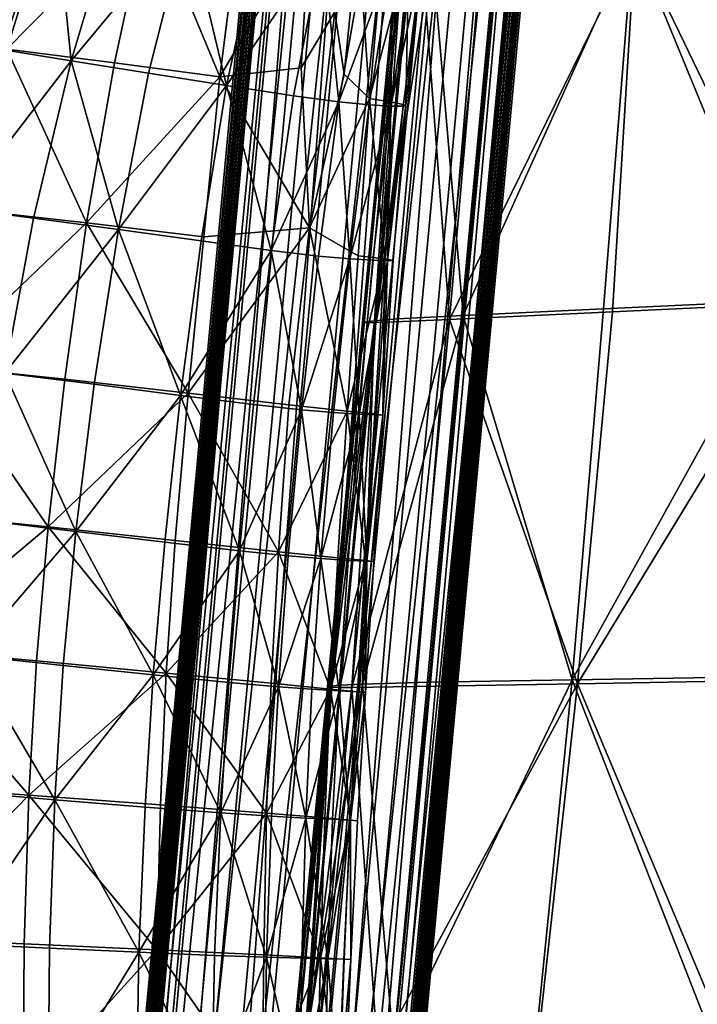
# Model space of a CAD drawing. Header units: millimetres. Extents: x -312 to 313, y -340 to 267.
# Tile 18 of 73: x -278 to -211, y -38 to 60. Entities that reach past the tile are written whole.
import ezdxf

# ---------------------------------------------------------------- set-up
doc = ezdxf.new("R2010")
doc.units = ezdxf.units.MM
doc.layers.add('Default', color=7, linetype='Continuous', true_color=0x000000)

msp = doc.modelspace()

# ---------------------------------------------------------------- linework, layer by layer
at = {"layer": 'Default', "color": 18, "true_color": 0x000000}
for points in [[(-244.315, 160.111, 419.606), (-245.422, 159.955, 414.1), (-275.448, -162.034, 430.469)], [(-244.315, 160.111, 419.606), (-275.448, -162.034, 430.469), (-274.341, -161.877, 435.977)], [(-274.341, -161.877, 435.977), (-241.574, 159.994, 423.629), (-244.315, 160.111, 419.606)], [(-274.341, -161.877, 435.977), (-271.6, -161.994, 439.999), (-241.574, 159.994, 423.629)], [(-271.6, -161.994, 439.999), (-237.342, 159.611, 426.026), (-241.574, 159.994, 423.629)], [(-276.604, -163.206, 405.598), (-276.34, -163.172, 411.819), (-246.265, 159.335, 395.423)], [(-276.604, -163.206, 405.598), (-246.265, 159.335, 395.423), (-246.578, 158.783, 389.229)], [(-246.001, 159.368, 401.644), (-246.265, 159.335, 395.423), (-276.34, -163.172, 411.819)], [(-246.001, 159.368, 401.644), (-276.34, -163.172, 411.819), (-276.027, -162.62, 418.013)], [(-276.027, -162.62, 418.013), (-275.738, -162.327, 424.231), (-245.712, 159.661, 407.861)], [(-276.027, -162.62, 418.013), (-245.712, 159.661, 407.861), (-246.001, 159.368, 401.644)], [(-245.422, 159.955, 414.1), (-245.712, 159.661, 407.861), (-275.738, -162.327, 424.231)], [(-245.422, 159.955, 414.1), (-275.738, -162.327, 424.231), (-275.448, -162.034, 430.469)], [(-271.6, -161.994, 439.999), (-267.368, -162.377, 442.397), (-237.342, 159.611, 426.026)], [(-267.368, -162.377, 442.397), (-231.761, 158.974, 426.656), (-237.342, 159.611, 426.026)], [(-277.211, -163.792, 391.828), (-276.9, -163.498, 399.052), (-246.874, 158.49, 382.683)], [(-277.211, -163.792, 391.828), (-246.874, 158.49, 382.683), (-247.185, 158.196, 375.459)], [(-276.641, -164.156, 385.267), (-277.211, -163.792, 391.828), (-247.185, 158.196, 375.459)], [(-276.9, -163.498, 399.052), (-246.578, 158.783, 389.229), (-246.874, 158.49, 382.683)], [(-276.9, -163.498, 399.052), (-276.604, -163.206, 405.598), (-246.578, 158.783, 389.229)], [(-276.641, -164.156, 385.267), (-247.185, 158.196, 375.459), (-246.615, 157.832, 368.897)], [(-267.368, -162.377, 442.397), (-261.787, -163.015, 443.025), (-231.761, 158.974, 426.656)], [(-261.787, -163.015, 443.025), (-226.258, 158.255, 425.576), (-231.761, 158.974, 426.656)], [(-261.787, -163.015, 443.025), (-256.285, -163.733, 441.945), (-226.258, 158.255, 425.576)], [(-222.265, 157.631, 422.843), (-226.258, 158.255, 425.576), (-256.285, -163.733, 441.945)], [(-246.615, 157.832, 368.897), (-274.291, -164.662, 380.708), (-276.641, -164.156, 385.267)], [(-246.615, 157.832, 368.897), (-244.265, 157.326, 364.338), (-274.291, -164.662, 380.708)], [(-244.265, 157.326, 364.338), (-270.297, -165.287, 377.976), (-274.291, -164.662, 380.708)], [(-244.265, 157.326, 364.338), (-240.271, 156.701, 361.607), (-270.297, -165.287, 377.976)], [(-222.265, 157.631, 422.843), (-256.285, -163.733, 441.945), (-252.291, -164.357, 439.214)], [(-219.908, 157.125, 418.612), (-222.265, 157.631, 422.843), (-252.291, -164.357, 439.214)], [(-219.908, 157.125, 418.612), (-252.291, -164.357, 439.214), (-249.934, -164.863, 434.983)], [(-249.934, -164.863, 434.983), (-219.316, 156.76, 413.037), (-219.908, 157.125, 418.612)], [(-264.796, -166.005, 376.895), (-270.297, -165.287, 377.976), (-240.271, 156.701, 361.607)], [(-264.796, -166.005, 376.895), (-240.271, 156.701, 361.607), (-234.769, 155.984, 360.526)], [(-249.934, -164.863, 434.983), (-249.341, -165.228, 429.406), (-219.316, 156.76, 413.037)], [(-249.631, -165.522, 423.168), (-249.92, -165.815, 416.95), (-219.894, 156.174, 400.58)], [(-249.92, -165.815, 416.95), (-220.183, 155.882, 394.373), (-219.894, 156.174, 400.58)], [(-249.631, -165.522, 423.168), (-219.894, 156.174, 400.58), (-219.605, 156.466, 406.799)], [(-249.341, -165.228, 429.406), (-249.631, -165.522, 423.168), (-219.605, 156.466, 406.799)], [(-249.341, -165.228, 429.406), (-219.605, 156.466, 406.799), (-219.316, 156.76, 413.037)], [(-259.214, -166.643, 377.525), (-264.796, -166.005, 376.895), (-234.769, 155.984, 360.526)], [(-259.214, -166.643, 377.525), (-234.769, 155.984, 360.526), (-229.188, 155.345, 361.155)], [(-229.188, 155.345, 361.155), (-254.982, -167.025, 379.922), (-259.214, -166.643, 377.525)], [(-229.188, 155.345, 361.155), (-224.955, 154.963, 363.552), (-254.982, -167.025, 379.922)], [(-221.079, 155.003, 374.396), (-220.768, 155.296, 381.619), (-250.793, -166.692, 397.99)], [(-250.498, -166.399, 404.536), (-250.793, -166.692, 397.99), (-220.768, 155.296, 381.619)], [(-250.498, -166.399, 404.536), (-220.768, 155.296, 381.619), (-220.472, 155.589, 388.166)], [(-220.472, 155.589, 388.166), (-250.209, -166.107, 410.742), (-250.498, -166.399, 404.536)], [(-249.92, -165.815, 416.95), (-250.209, -166.107, 410.742), (-220.183, 155.882, 394.373)], [(-220.472, 155.589, 388.166), (-220.183, 155.882, 394.373), (-250.209, -166.107, 410.742)], [(-224.955, 154.963, 363.552), (-252.234, -167.143, 384.274), (-254.982, -167.025, 379.922)], [(-224.955, 154.963, 363.552), (-222.208, 154.846, 367.903), (-252.234, -167.143, 384.274)], [(-222.208, 154.846, 367.903), (-251.105, -166.986, 390.765), (-252.234, -167.143, 384.274)], [(-222.208, 154.846, 367.903), (-221.079, 155.003, 374.396), (-251.105, -166.986, 390.765)], [(-221.079, 155.003, 374.396), (-250.793, -166.692, 397.99), (-251.105, -166.986, 390.765)], [(-282.193, 73.87, 688.723), (-279.462, 56.918, 686.782), (-274.59, 72.693, 688.235)], [(-274.718, 72.321, 659.6), (-285.217, 57.754, 661.913), (-279.583, 73.337, 662.248)], [(-265.334, 71.26, 687.122), (-274.59, 72.693, 688.235), (-279.462, 56.918, 686.782)], [(-274.718, 72.321, 659.6), (-279.962, 56.877, 659.051), (-285.217, 57.754, 661.913)], [(-274.718, 72.321, 659.6), (-273.063, 55.755, 657.258), (-279.962, 56.877, 659.051)], [(-274.718, 72.321, 659.6), (-268.487, 71.053, 658.156), (-273.063, 55.755, 657.258)], [(-265.334, 71.26, 687.122), (-279.462, 56.918, 686.782), (-268.741, 55.544, 685.221)], [(-261.476, 69.677, 657.454), (-273.063, 55.755, 657.258), (-268.487, 71.053, 658.156)], [(-265.334, 71.26, 687.122), (-268.741, 55.544, 685.221), (-258.216, 54.142, 683.852)], [(-265.334, 71.26, 687.122), (-258.216, 54.142, 683.852), (-256.232, 69.859, 686.144)], [(-261.476, 69.677, 657.454), (-265.331, 54.514, 656.201), (-273.063, 55.755, 657.258)], [(-261.476, 69.677, 657.454), (-257.577, 53.275, 655.545), (-265.331, 54.514, 656.201)], [(-261.476, 69.677, 657.454), (-254.274, 68.34, 657.033), (-257.577, 53.275, 655.545)], [(-249.288, 69.297, 685.508), (-256.232, 69.859, 686.144), (-258.216, 54.142, 683.852)], [(-249.288, 69.297, 685.508), (-258.216, 54.142, 683.852), (-250.135, 55.058, 683.184)], [(-249.288, 69.297, 685.508), (-250.135, 55.058, 683.184), (-246.75, 60.64, 683.727)], [(-217.012, 67.972, 446.726), (-202.165, 31.861, 450.689), (-199.604, 69.335, 447.772)], [(-216.84, 67.693, 421.414), (-197.996, 69.17, 418.46), (-199.419, 31.664, 419.972)], [(-247.994, 67.253, 657.688), (-257.577, 53.275, 655.545), (-254.274, 68.34, 657.033)], [(-244.45, 68.46, 684.16), (-246.75, 60.64, 683.727), (-245.826, 54.426, 681.989)], [(-244.45, 68.46, 684.16), (-245.826, 54.426, 681.989), (-243.293, 51.991, 679.599)], [(-244.45, 68.46, 684.16), (-243.293, 51.991, 679.599), (-241.948, 67.385, 681.879)], [(-217.012, 67.972, 446.726), (-230.595, 66.957, 443.848), (-233.956, 30.379, 445.911)], [(-217.012, 67.972, 446.726), (-233.956, 30.379, 445.911), (-219.997, 31.018, 449.259)], [(-217.012, 67.972, 446.726), (-219.997, 31.018, 449.259), (-202.165, 31.861, 450.689)], [(-247.994, 67.253, 657.688), (-250.891, 52.252, 655.997), (-257.577, 53.275, 655.545)], [(-247.994, 67.253, 657.688), (-246.368, 51.66, 658.265), (-250.891, 52.252, 655.997)], [(-247.994, 67.253, 657.688), (-243.751, 66.633, 660.216), (-246.368, 51.66, 658.265)], [(-239.392, 66.776, 678.762), (-241.948, 67.385, 681.879), (-243.293, 51.991, 679.599)], [(-239.392, 66.776, 678.762), (-243.293, 51.991, 679.599), (-240.725, 51.55, 676.645)], [(-239.392, 66.776, 678.762), (-240.725, 51.55, 676.645), (-239.699, 51.319, 673.215)], [(-239.392, 66.776, 678.762), (-239.699, 51.319, 673.215), (-238.074, 66.417, 675.19)], [(-237.045, 66.408, 438.589), (-233.956, 30.379, 445.911), (-230.595, 66.957, 443.848)], [(-216.84, 67.693, 421.414), (-219.078, 30.721, 423.082), (-235.32, 29.981, 425.672)], [(-216.84, 67.693, 421.414), (-235.32, 29.981, 425.672), (-232.128, 66.571, 423.821)], [(-216.84, 67.693, 421.414), (-199.419, 31.664, 419.972), (-219.078, 30.721, 423.082)], [(-240.939, 66.335, 663.779), (-246.368, 51.66, 658.265), (-243.751, 66.633, 660.216)], [(-240.939, 66.335, 663.779), (-243.349, 51.366, 661.659), (-246.368, 51.66, 658.265)], [(-240.369, 66.009, 430.03), (-244, 29.656, 430.087), (-243.85, 29.714, 431.936)], [(-240.369, 66.009, 430.03), (-240.514, 65.96, 428.179), (-244, 29.656, 430.087)], [(-240.066, 65.975, 426.849), (-243.557, 29.644, 428.758), (-244, 29.656, 430.087)], [(-240.066, 65.975, 426.849), (-244, 29.656, 430.087), (-240.514, 65.96, 428.179)], [(-240.369, 66.009, 430.03), (-243.85, 29.714, 431.936), (-242.797, 29.832, 435.131)], [(-240.066, 65.975, 426.849), (-242.691, 29.664, 427.783), (-243.557, 29.644, 428.758)], [(-240.939, 66.335, 663.779), (-241.184, 51.239, 665.492), (-243.349, 51.366, 661.659)], [(-237.045, 66.408, 438.589), (-239.317, 66.15, 433.224), (-242.797, 29.832, 435.131)], [(-237.045, 66.408, 438.589), (-242.797, 29.832, 435.131), (-240.528, 30.019, 440.495)], [(-240.369, 66.009, 430.03), (-242.797, 29.832, 435.131), (-239.317, 66.15, 433.224)], [(-238.064, 66.128, 425.085), (-242.691, 29.664, 427.783), (-239.194, 66.038, 425.871)], [(-238.064, 66.128, 425.085), (-241.568, 29.703, 426.996), (-242.691, 29.664, 427.783)], [(-240.066, 65.975, 426.849), (-239.194, 66.038, 425.871), (-242.691, 29.664, 427.783)], [(-238.064, 66.128, 425.085), (-235.32, 29.981, 425.672), (-241.568, 29.703, 426.996)], [(-240.939, 66.335, 663.779), (-238.95, 66.214, 667.537), (-241.184, 51.239, 665.492)], [(-237.944, 66.249, 671.378), (-239.942, 51.237, 669.449), (-241.184, 51.239, 665.492)], [(-237.944, 66.249, 671.378), (-241.184, 51.239, 665.492), (-238.95, 66.214, 667.537)], [(-237.045, 66.408, 438.589), (-240.528, 30.019, 440.495), (-233.956, 30.379, 445.911)], [(-237.944, 66.249, 671.378), (-239.699, 51.319, 673.215), (-239.942, 51.237, 669.449)], [(-237.944, 66.249, 671.378), (-238.074, 66.417, 675.19), (-239.699, 51.319, 673.215)], [(-238.064, 66.128, 425.085), (-232.128, 66.571, 423.821), (-235.32, 29.981, 425.672)], [(-249.301, 39.113, 680.15), (-246.75, 60.64, 683.727), (-250.135, 55.058, 683.184)], [(-249.301, 39.113, 680.15), (-245.826, 54.426, 681.989), (-246.75, 60.64, 683.727)], [(-284.369, 41.071, 658.541), (-279.962, 56.877, 659.051), (-273.063, 55.755, 657.258)], [(-271.506, 39.596, 683.452), (-279.462, 56.918, 686.782), (-283.483, 40.92, 685.441)], [(-271.506, 39.596, 683.452), (-268.741, 55.544, 685.221), (-279.462, 56.918, 686.782)], [(-284.369, 41.071, 658.541), (-273.063, 55.755, 657.258), (-276.799, 40.067, 656.312)], [(-268.346, 38.933, 654.848), (-276.799, 40.067, 656.312), (-273.063, 55.755, 657.258)], [(-268.346, 38.933, 654.848), (-273.063, 55.755, 657.258), (-265.331, 54.514, 656.201)], [(-271.506, 39.596, 683.452), (-258.216, 54.142, 683.852), (-268.741, 55.544, 685.221)], [(-249.301, 39.113, 680.15), (-250.135, 55.058, 683.184), (-258.216, 54.142, 683.852)], [(-271.506, 39.596, 683.452), (-259.838, 38.208, 681.672), (-258.216, 54.142, 683.852)], [(-268.346, 38.933, 654.848), (-265.331, 54.514, 656.201), (-257.577, 53.275, 655.545)], [(-249.301, 39.113, 680.15), (-258.216, 54.142, 683.852), (-259.838, 38.208, 681.672)], [(-249.301, 39.113, 680.15), (-243.293, 51.991, 679.599), (-245.826, 54.426, 681.989)], [(-268.346, 38.933, 654.848), (-257.577, 53.275, 655.545), (-260.098, 37.791, 654)], [(-253.102, 36.844, 654.322), (-260.098, 37.791, 654), (-257.577, 53.275, 655.545)], [(-253.102, 36.844, 654.322), (-257.577, 53.275, 655.545), (-250.891, 52.252, 655.997)], [(-253.102, 36.844, 654.322), (-250.891, 52.252, 655.997), (-246.368, 51.66, 658.265)], [(-253.102, 36.844, 654.322), (-246.368, 51.66, 658.265), (-248.407, 36.294, 656.367)], [(-249.301, 39.113, 680.15), (-244.45, 36.325, 677.354), (-243.293, 51.991, 679.599)], [(-245.273, 36.012, 659.602), (-248.407, 36.294, 656.367), (-246.368, 51.66, 658.265)], [(-245.273, 36.012, 659.602), (-246.368, 51.66, 658.265), (-243.349, 51.366, 661.659)], [(-245.273, 36.012, 659.602), (-243.349, 51.366, 661.659), (-241.184, 51.239, 665.492)], [(-245.273, 36.012, 659.602), (-241.184, 51.239, 665.492), (-242.96, 35.87, 663.491)], [(-241.786, 35.999, 674.539), (-243.293, 51.991, 679.599), (-244.45, 36.325, 677.354)], [(-241.786, 35.999, 674.539), (-240.725, 51.55, 676.645), (-243.293, 51.991, 679.599)], [(-241.509, 35.83, 667.538), (-242.96, 35.87, 663.491), (-241.184, 51.239, 665.492)], [(-241.786, 35.999, 674.539), (-239.699, 51.319, 673.215), (-240.725, 51.55, 676.645)], [(-241.786, 35.999, 674.539), (-240.961, 35.853, 671.244), (-239.699, 51.319, 673.215)], [(-241.509, 35.83, 667.538), (-239.699, 51.319, 673.215), (-240.961, 35.853, 671.244)], [(-241.509, 35.83, 667.538), (-239.942, 51.237, 669.449), (-239.699, 51.319, 673.215)], [(-241.509, 35.83, 667.538), (-241.184, 51.239, 665.492), (-239.942, 51.237, 669.449)], [(-271.506, 39.596, 683.452), (-283.483, 40.92, 685.441), (-286.4, 25.346, 684.126)], [(-284.369, 41.071, 658.541), (-276.799, 40.067, 656.312), (-279.652, 24.62, 655.348)], [(-271.506, 39.596, 683.452), (-286.4, 25.346, 684.126), (-273.691, 24.014, 681.794)], [(-268.346, 38.933, 654.848), (-279.652, 24.62, 655.348), (-276.799, 40.067, 656.312)], [(-271.506, 39.596, 683.452), (-273.691, 24.014, 681.794), (-261.375, 22.622, 679.666)], [(-271.506, 39.596, 683.452), (-261.375, 22.622, 679.666), (-259.838, 38.208, 681.672)], [(-268.346, 38.933, 654.848), (-270.766, 23.515, 653.521), (-279.652, 24.62, 655.348)], [(-268.346, 38.933, 654.848), (-262.138, 22.405, 652.523), (-270.766, 23.515, 653.521)], [(-268.346, 38.933, 654.848), (-260.098, 37.791, 654), (-262.138, 22.405, 652.523)], [(-249.301, 39.113, 680.15), (-259.838, 38.208, 681.672), (-261.375, 22.622, 679.666)], [(-249.301, 39.113, 680.15), (-261.375, 22.622, 679.666), (-251.355, 21.465, 677.544)], [(-249.301, 39.113, 680.15), (-251.355, 21.465, 677.544), (-245.534, 20.837, 675.236)], [(-249.301, 39.113, 680.15), (-245.534, 20.837, 675.236), (-244.45, 36.325, 677.354)], [(-253.102, 36.844, 654.322), (-262.138, 22.405, 652.523), (-260.098, 37.791, 654)], [(-253.102, 36.844, 654.322), (-254.878, 21.488, 652.777), (-262.138, 22.405, 652.523)], [(-253.102, 36.844, 654.322), (-250.095, 20.962, 654.705), (-254.878, 21.488, 652.777)], [(-253.102, 36.844, 654.322), (-248.407, 36.294, 656.367), (-250.095, 20.962, 654.705)], [(-241.786, 35.999, 674.539), (-244.45, 36.325, 677.354), (-245.534, 20.837, 675.236)], [(-245.273, 36.012, 659.602), (-250.095, 20.962, 654.705), (-248.407, 36.294, 656.367)], [(-245.273, 36.012, 659.602), (-246.887, 20.687, 657.833), (-250.095, 20.962, 654.705)], [(-245.273, 36.012, 659.602), (-244.349, 20.523, 661.69), (-246.887, 20.687, 657.833)], [(-241.786, 35.999, 674.539), (-245.534, 20.837, 675.236), (-242.784, 20.557, 672.57)], [(-245.273, 36.012, 659.602), (-242.96, 35.87, 663.491), (-244.349, 20.523, 661.69)], [(-241.509, 35.83, 667.538), (-244.349, 20.523, 661.69), (-242.96, 35.87, 663.491)], [(-241.509, 35.83, 667.538), (-242.655, 20.448, 665.721), (-244.349, 20.523, 661.69)], [(-241.786, 35.999, 674.539), (-242.784, 20.557, 672.57), (-241.98, 20.444, 669.373)], [(-241.509, 35.83, 667.538), (-241.98, 20.444, 669.373), (-242.655, 20.448, 665.721)], [(-241.786, 35.999, 674.539), (-241.98, 20.444, 669.373), (-240.961, 35.853, 671.244)], [(-241.509, 35.83, 667.538), (-240.961, 35.853, 671.244), (-241.98, 20.444, 669.373)], [(-223.11, -5.948, 451.332), (-204.916, -5.64, 452.847), (-202.165, 31.861, 450.689)], [(-223.11, -5.948, 451.332), (-202.165, 31.861, 450.689), (-219.997, 31.018, 449.259)], [(-222.557, -6.338, 424.982), (-199.419, 31.664, 419.972), (-202.707, -5.979, 421.831)], [(-222.557, -6.338, 424.982), (-219.078, 30.721, 423.082), (-199.419, 31.664, 419.972)], [(-222.557, -6.338, 424.982), (-235.32, 29.981, 425.672), (-219.078, 30.721, 423.082)], [(-223.11, -5.948, 451.332), (-219.997, 31.018, 449.259), (-233.956, 30.379, 445.911)], [(-247.331, -6.58, 433.843), (-244, 29.656, 430.087), (-247.484, -6.647, 431.995)], [(-247.047, -6.686, 430.667), (-247.484, -6.647, 431.995), (-244, 29.656, 430.087)], [(-247.331, -6.58, 433.843), (-242.797, 29.832, 435.131), (-243.85, 29.714, 431.936)], [(-247.331, -6.58, 433.843), (-246.277, -6.486, 437.037), (-242.797, 29.832, 435.131)], [(-247.331, -6.58, 433.843), (-243.85, 29.714, 431.936), (-244, 29.656, 430.087)], [(-247.047, -6.686, 430.667), (-243.557, 29.644, 428.758), (-242.691, 29.664, 427.783)], [(-247.047, -6.686, 430.667), (-242.691, 29.664, 427.783), (-246.188, -6.707, 429.694)], [(-247.047, -6.686, 430.667), (-244, 29.656, 430.087), (-243.557, 29.644, 428.758)], [(-244.01, -6.365, 442.403), (-242.797, 29.832, 435.131), (-246.277, -6.486, 437.037)], [(-245.072, -6.717, 428.908), (-246.188, -6.707, 429.694), (-242.691, 29.664, 427.783)], [(-245.072, -6.717, 428.908), (-235.32, 29.981, 425.672), (-238.82, -6.625, 427.579)], [(-245.072, -6.717, 428.908), (-241.568, 29.703, 426.996), (-235.32, 29.981, 425.672)], [(-245.072, -6.717, 428.908), (-242.691, 29.664, 427.783), (-241.568, 29.703, 426.996)], [(-244.01, -6.365, 442.403), (-237.349, -6.195, 447.859), (-233.956, 30.379, 445.911)], [(-244.01, -6.365, 442.403), (-233.956, 30.379, 445.911), (-240.528, 30.019, 440.495)], [(-244.01, -6.365, 442.403), (-240.528, 30.019, 440.495), (-242.797, 29.832, 435.131)], [(-222.557, -6.338, 424.982), (-238.82, -6.625, 427.579), (-235.32, 29.981, 425.672)], [(-223.11, -5.948, 451.332), (-233.956, 30.379, 445.911), (-237.349, -6.195, 447.859)], [(-275.339, 9.296, 680.359), (-286.4, 25.346, 684.126), (-288.443, 10.614, 682.936)], [(-275.339, 9.296, 680.359), (-273.691, 24.014, 681.794), (-286.4, 25.346, 684.126)], [(-272.6, 8.839, 652.418), (-281.734, 9.92, 654.55), (-279.652, 24.62, 655.348)], [(-272.6, 8.839, 652.418), (-279.652, 24.62, 655.348), (-270.766, 23.515, 653.521)], [(-275.339, 9.296, 680.359), (-261.375, 22.622, 679.666), (-273.691, 24.014, 681.794)], [(-275.339, 9.296, 680.359), (-262.668, 7.941, 677.956), (-261.375, 22.622, 679.666)], [(-272.6, 8.839, 652.418), (-270.766, 23.515, 653.521), (-262.138, 22.405, 652.523)], [(-252.392, 6.821, 675.651), (-261.375, 22.622, 679.666), (-262.668, 7.941, 677.956)], [(-252.392, 6.821, 675.651), (-251.355, 21.465, 677.544), (-261.375, 22.622, 679.666)], [(-272.6, 8.839, 652.418), (-262.138, 22.405, 652.523), (-263.719, 7.77, 651.274)], [(-256.267, 6.897, 651.47), (-263.719, 7.77, 651.274), (-262.138, 22.405, 652.523)], [(-256.267, 6.897, 651.47), (-262.138, 22.405, 652.523), (-254.878, 21.488, 652.777)], [(-256.267, 6.897, 651.47), (-254.878, 21.488, 652.777), (-250.095, 20.962, 654.705)], [(-256.267, 6.897, 651.47), (-250.095, 20.962, 654.705), (-251.423, 6.4, 653.357)], [(-252.392, 6.821, 675.651), (-245.534, 20.837, 675.236), (-251.355, 21.465, 677.544)], [(-252.392, 6.821, 675.651), (-246.472, 6.211, 673.363), (-245.534, 20.837, 675.236)], [(-248.157, 6.137, 656.431), (-251.423, 6.4, 653.357), (-250.095, 20.962, 654.705)], [(-248.157, 6.137, 656.431), (-250.095, 20.962, 654.705), (-246.887, 20.687, 657.833)], [(-248.157, 6.137, 656.431), (-246.887, 20.687, 657.833), (-244.349, 20.523, 661.69)], [(-243.698, 5.942, 670.806), (-245.534, 20.837, 675.236), (-246.472, 6.211, 673.363)], [(-243.698, 5.942, 670.806), (-242.784, 20.557, 672.57), (-245.534, 20.837, 675.236)], [(-248.157, 6.137, 656.431), (-244.349, 20.523, 661.69), (-245.439, 5.961, 660.191)], [(-243.573, 5.865, 664.117), (-245.439, 5.961, 660.191), (-244.349, 20.523, 661.69)], [(-243.573, 5.865, 664.117), (-244.349, 20.523, 661.69), (-242.655, 20.448, 665.721)], [(-243.698, 5.942, 670.806), (-241.98, 20.444, 669.373), (-242.784, 20.557, 672.57)], [(-243.698, 5.942, 670.806), (-242.862, 5.842, 667.69), (-241.98, 20.444, 669.373)], [(-243.573, 5.865, 664.117), (-242.655, 20.448, 665.721), (-241.98, 20.444, 669.373)], [(-243.573, 5.865, 664.117), (-241.98, 20.444, 669.373), (-242.862, 5.842, 667.69)], [(-275.339, 9.296, 680.359), (-288.443, 10.614, 682.936), (-289.837, -2.854, 681.973)], [(-272.6, 8.839, 652.418), (-283.151, -3.529, 654.102), (-281.734, 9.92, 654.55)], [(-275.339, 9.296, 680.359), (-289.837, -2.854, 681.973), (-276.495, -4.055, 679.252)], [(-272.6, 8.839, 652.418), (-273.856, -4.518, 651.732), (-283.151, -3.529, 654.102)], [(-275.339, 9.296, 680.359), (-276.495, -4.055, 679.252), (-263.562, -5.277, 676.668)], [(-275.339, 9.296, 680.359), (-263.562, -5.277, 676.668), (-262.668, 7.941, 677.956)], [(-272.6, 8.839, 652.418), (-264.859, -5.461, 650.411), (-273.856, -4.518, 651.732)], [(-272.6, 8.839, 652.418), (-263.719, 7.77, 651.274), (-264.859, -5.461, 650.411)], [(-252.392, 6.821, 675.651), (-262.668, 7.941, 677.956), (-263.562, -5.277, 676.668)], [(-256.267, 6.897, 651.47), (-264.859, -5.461, 650.411), (-263.719, 7.77, 651.274)], [(-256.267, 6.897, 651.47), (-257.316, -6.22, 650.509), (-264.859, -5.461, 650.411)], [(-256.267, 6.897, 651.47), (-252.382, -6.657, 652.404), (-257.316, -6.22, 650.509)], [(-256.267, 6.897, 651.47), (-251.423, 6.4, 653.357), (-252.382, -6.657, 652.404)], [(-252.392, 6.821, 675.651), (-263.562, -5.277, 676.668), (-253.104, -6.292, 674.206)], [(-252.392, 6.821, 675.651), (-253.104, -6.292, 674.206), (-247.189, -6.867, 671.854)], [(-252.392, 6.821, 675.651), (-247.189, -6.867, 671.854), (-246.472, 6.211, 673.363)], [(-248.157, 6.137, 656.431), (-252.382, -6.657, 652.404), (-251.423, 6.4, 653.357)], [(-248.157, 6.137, 656.431), (-249.05, -6.895, 655.473), (-252.382, -6.657, 652.404)], [(-248.157, 6.137, 656.431), (-246.317, -7.054, 659.099), (-249.05, -6.895, 655.473)], [(-248.157, 6.137, 656.431), (-245.439, 5.961, 660.191), (-246.317, -7.054, 659.099)], [(-243.698, 5.942, 670.806), (-246.472, 6.211, 673.363), (-247.189, -6.867, 671.854)], [(-243.698, 5.942, 670.806), (-247.189, -6.867, 671.854), (-244.499, -7.13, 669.312)], [(-243.573, 5.865, 664.117), (-246.317, -7.054, 659.099), (-245.439, 5.961, 660.191)], [(-243.698, 5.942, 670.806), (-244.499, -7.13, 669.312), (-243.715, -7.201, 666.28)], [(-243.698, 5.942, 670.806), (-243.715, -7.201, 666.28), (-242.862, 5.842, 667.69)], [(-243.573, 5.865, 664.117), (-244.45, -7.152, 662.845), (-246.317, -7.054, 659.099)], [(-243.573, 5.865, 664.117), (-243.715, -7.201, 666.28), (-244.45, -7.152, 662.845)], [(-243.573, 5.865, 664.117), (-242.862, 5.842, 667.69), (-243.715, -7.201, 666.28)], [(-277.258, -17.444, 678.428), (-289.837, -2.854, 681.973), (-290.708, -16.48, 681.204)], [(-277.258, -17.444, 678.428), (-276.495, -4.055, 679.252), (-289.837, -2.854, 681.973)], [(-274.677, -17.912, 651.371), (-284.018, -17.119, 653.907), (-283.151, -3.529, 654.102)], [(-274.677, -17.912, 651.371), (-283.151, -3.529, 654.102), (-273.856, -4.518, 651.732)], [(-277.258, -17.444, 678.428), (-263.562, -5.277, 676.668), (-276.495, -4.055, 679.252)], [(-274.677, -17.912, 651.371), (-273.856, -4.518, 651.732), (-264.859, -5.461, 650.411)], [(-277.258, -17.444, 678.428), (-264.141, -18.417, 675.706), (-263.562, -5.277, 676.668)], [(-274.677, -17.912, 651.371), (-264.859, -5.461, 650.411), (-265.68, -18.637, 649.849)], [(-258.114, -19.21, 649.803), (-265.68, -18.637, 649.849), (-264.859, -5.461, 650.411)], [(-258.114, -19.21, 649.803), (-264.859, -5.461, 650.411), (-257.316, -6.22, 650.509)], [(-253.567, -19.232, 673.077), (-263.562, -5.277, 676.668), (-264.141, -18.417, 675.706)], [(-253.567, -19.232, 673.077), (-253.104, -6.292, 674.206), (-263.562, -5.277, 676.668)], [(-223.11, -5.948, 451.332), (-208.555, -43.151, 454.384), (-204.916, -5.64, 452.847)], [(-258.114, -19.21, 649.803), (-257.316, -6.22, 650.509), (-252.382, -6.657, 652.404)], [(-258.114, -19.21, 649.803), (-252.382, -6.657, 652.404), (-253.066, -19.546, 651.697)], [(-253.567, -19.232, 673.077), (-247.189, -6.867, 671.854), (-253.104, -6.292, 674.206)], [(-253.567, -19.232, 673.077), (-247.745, -19.718, 670.581), (-247.189, -6.867, 671.854)], [(-249.653, -19.731, 654.767), (-253.066, -19.546, 651.697), (-252.382, -6.657, 652.404)], [(-249.653, -19.731, 654.767), (-252.382, -6.657, 652.404), (-249.05, -6.895, 655.473)], [(-247.331, -6.58, 433.843), (-247.484, -6.647, 431.995), (-250.97, -42.949, 433.903)], [(-247.331, -6.58, 433.843), (-250.97, -42.949, 433.903), (-250.813, -42.874, 435.751)], [(-247.047, -6.686, 430.667), (-250.97, -42.949, 433.903), (-247.484, -6.647, 431.995)], [(-247.047, -6.686, 430.667), (-250.539, -43.015, 432.576), (-250.97, -42.949, 433.903)], [(-247.331, -6.58, 433.843), (-250.813, -42.874, 435.751), (-249.758, -42.8, 438.944)], [(-247.047, -6.686, 430.667), (-249.685, -43.073, 431.604), (-250.539, -43.015, 432.576)], [(-244.01, -6.365, 442.403), (-246.277, -6.486, 437.037), (-249.758, -42.8, 438.944)], [(-244.01, -6.365, 442.403), (-249.758, -42.8, 438.944), (-247.495, -42.744, 444.309)], [(-247.331, -6.58, 433.843), (-249.758, -42.8, 438.944), (-246.277, -6.486, 437.037)], [(-247.047, -6.686, 430.667), (-246.188, -6.707, 429.694), (-249.685, -43.073, 431.604)], [(-245.072, -6.717, 428.908), (-249.685, -43.073, 431.604), (-246.188, -6.707, 429.694)], [(-245.072, -6.717, 428.908), (-248.575, -43.13, 430.818), (-249.685, -43.073, 431.604)], [(-245.072, -6.717, 428.908), (-242.475, -43.227, 429.516), (-248.575, -43.13, 430.818)], [(-245.211, -19.947, 667.983), (-247.189, -6.867, 671.854), (-247.745, -19.718, 670.581)], [(-244.01, -6.365, 442.403), (-247.495, -42.744, 444.309), (-240.892, -42.764, 449.719)], [(-245.211, -19.947, 667.983), (-244.499, -7.13, 669.312), (-247.189, -6.867, 671.854)], [(-245.072, -6.717, 428.908), (-238.82, -6.625, 427.579), (-242.475, -43.227, 429.516)], [(-244.01, -6.365, 442.403), (-240.892, -42.764, 449.719), (-237.349, -6.195, 447.859)], [(-222.557, -6.338, 424.982), (-226.654, -43.404, 426.996), (-242.475, -43.227, 429.516)], [(-222.557, -6.338, 424.982), (-242.475, -43.227, 429.516), (-238.82, -6.625, 427.579)], [(-223.11, -5.948, 451.332), (-237.349, -6.195, 447.859), (-240.892, -42.764, 449.719)], [(-223.11, -5.948, 451.332), (-240.892, -42.764, 449.719), (-226.816, -42.916, 453.049)], [(-223.11, -5.948, 451.332), (-226.816, -42.916, 453.049), (-208.555, -43.151, 454.384)], [(-222.557, -6.338, 424.982), (-206.921, -43.64, 423.861), (-226.654, -43.404, 426.996)], [(-222.557, -6.338, 424.982), (-202.707, -5.979, 421.831), (-206.921, -43.64, 423.861)], [(-249.653, -19.731, 654.767), (-249.05, -6.895, 655.473), (-246.317, -7.054, 659.099)], [(-249.653, -19.731, 654.767), (-246.317, -7.054, 659.099), (-246.99, -19.852, 658.252)], [(-245.224, -19.932, 661.796), (-246.99, -19.852, 658.252), (-246.317, -7.054, 659.099)], [(-245.224, -19.932, 661.796), (-246.317, -7.054, 659.099), (-244.45, -7.152, 662.845)], [(-245.224, -19.932, 661.796), (-244.45, -7.152, 662.845), (-243.715, -7.201, 666.28)], [(-245.224, -19.932, 661.796), (-243.715, -7.201, 666.28), (-244.501, -19.991, 665.048)], [(-245.211, -19.947, 667.983), (-243.715, -7.201, 666.28), (-244.499, -7.13, 669.312)], [(-245.211, -19.947, 667.983), (-244.501, -19.991, 665.048), (-243.715, -7.201, 666.28)], [(-277.258, -17.444, 678.428), (-290.708, -16.48, 681.204), (-291.184, -31.684, 680.597)], [(-277.258, -17.444, 678.428), (-291.184, -31.684, 680.597), (-277.732, -32.273, 677.841)], [(-274.677, -17.912, 651.371), (-284.455, -32.245, 653.875), (-284.018, -17.119, 653.907)], [(-277.258, -17.444, 678.428), (-277.732, -32.273, 677.841), (-264.495, -32.863, 674.979)], [(-277.258, -17.444, 678.428), (-264.495, -32.863, 674.979), (-264.141, -18.417, 675.706)], [(-274.677, -17.912, 651.371), (-275.205, -32.703, 651.237), (-284.455, -32.245, 653.875)], [(-274.677, -17.912, 651.371), (-266.299, -33.107, 649.505), (-275.205, -32.703, 651.237)], [(-274.677, -17.912, 651.371), (-265.68, -18.637, 649.849), (-266.299, -33.107, 649.505)], [(-258.114, -19.21, 649.803), (-266.299, -33.107, 649.505), (-265.68, -18.637, 649.849)], [(-253.567, -19.232, 673.077), (-264.141, -18.417, 675.706), (-264.495, -32.863, 674.979)], [(-258.114, -19.21, 649.803), (-258.751, -33.419, 649.261), (-266.299, -33.107, 649.505)], [(-253.567, -19.232, 673.077), (-264.495, -32.863, 674.979), (-253.855, -33.358, 672.131)], [(-258.114, -19.21, 649.803), (-253.575, -33.6, 651.089), (-258.751, -33.419, 649.261)], [(-258.114, -19.21, 649.803), (-253.066, -19.546, 651.697), (-253.575, -33.6, 651.089)], [(-253.567, -19.232, 673.077), (-253.855, -33.358, 672.131), (-248.195, -33.657, 669.42)], [(-249.653, -19.731, 654.767), (-253.575, -33.6, 651.089), (-253.066, -19.546, 651.697)], [(-253.567, -19.232, 673.077), (-248.195, -33.657, 669.42), (-247.745, -19.718, 670.581)], [(-249.653, -19.731, 654.767), (-250.052, -33.698, 654.121), (-253.575, -33.6, 651.089)], [(-249.653, -19.731, 654.767), (-247.463, -33.76, 657.49), (-250.052, -33.698, 654.121)], [(-249.653, -19.731, 654.767), (-246.99, -19.852, 658.252), (-247.463, -33.76, 657.49)], [(-245.211, -19.947, 667.983), (-247.745, -19.718, 670.581), (-248.195, -33.657, 669.42)], [(-245.211, -19.947, 667.983), (-248.195, -33.657, 669.42), (-245.857, -33.802, 666.717)], [(-245.224, -19.932, 661.796), (-247.463, -33.76, 657.49), (-246.99, -19.852, 658.252)], [(-245.224, -19.932, 661.796), (-245.832, -33.801, 660.861), (-247.463, -33.76, 657.49)], [(-245.211, -19.947, 667.983), (-245.857, -33.802, 666.717), (-245.183, -33.833, 663.901)], [(-245.224, -19.932, 661.796), (-245.183, -33.833, 663.901), (-245.832, -33.801, 660.861)], [(-245.224, -19.932, 661.796), (-244.501, -19.991, 665.048), (-245.183, -33.833, 663.901)], [(-245.211, -19.947, 667.983), (-245.183, -33.833, 663.901), (-244.501, -19.991, 665.048)], [(-277.819, -47.543, 677.438), (-277.732, -32.273, 677.841), (-291.184, -31.684, 680.597)], [(-277.819, -47.543, 677.438), (-291.184, -31.684, 680.597), (-291.179, -47.307, 680.155)], [(-275.329, -47.921, 651.274), (-284.419, -47.782, 653.95), (-284.455, -32.245, 653.875)], [(-275.329, -47.921, 651.274), (-284.455, -32.245, 653.875), (-275.205, -32.703, 651.237)], [(-277.819, -47.543, 677.438), (-264.495, -32.863, 674.979), (-277.732, -32.273, 677.841)], [(-277.819, -47.543, 677.438), (-264.6, -47.775, 674.447), (-264.495, -32.863, 674.979)], [(-275.329, -47.921, 651.274), (-275.205, -32.703, 651.237), (-266.299, -33.107, 649.505)], [(-275.329, -47.921, 651.274), (-266.299, -33.107, 649.505), (-266.537, -48.031, 649.401)], [(-259.028, -48.106, 648.998), (-266.537, -48.031, 649.401), (-266.299, -33.107, 649.505)], [(-259.028, -48.106, 648.998), (-266.299, -33.107, 649.505), (-258.751, -33.419, 649.261)], [(-254.016, -47.966, 671.388), (-264.495, -32.863, 674.979), (-264.6, -47.775, 674.447)], [(-254.016, -47.966, 671.388), (-253.855, -33.358, 672.131), (-264.495, -32.863, 674.979)], [(-254.016, -47.966, 671.388), (-248.195, -33.657, 669.42), (-253.855, -33.358, 672.131)], [(-259.028, -48.106, 648.998), (-258.751, -33.419, 649.261), (-253.575, -33.6, 651.089)], [(-259.028, -48.106, 648.998), (-253.575, -33.6, 651.089), (-253.787, -48.141, 650.734)], [(-254.016, -47.966, 671.388), (-248.567, -48.079, 668.46), (-248.195, -33.657, 669.42)], [(-250.235, -48.155, 653.673), (-253.787, -48.141, 650.734), (-253.575, -33.6, 651.089)], [(-250.235, -48.155, 653.673), (-253.575, -33.6, 651.089), (-250.052, -33.698, 654.121)], [(-250.235, -48.155, 653.673), (-250.052, -33.698, 654.121), (-247.463, -33.76, 657.49)], [(-250.235, -48.155, 653.673), (-247.463, -33.76, 657.49), (-247.794, -48.164, 656.881)], [(-246.434, -48.136, 665.643), (-248.195, -33.657, 669.42), (-248.567, -48.079, 668.46)], [(-246.434, -48.136, 665.643), (-245.857, -33.802, 666.717), (-248.195, -33.657, 669.42)], [(-246.353, -48.167, 660.059), (-247.794, -48.164, 656.881), (-247.463, -33.76, 657.49)], [(-246.353, -48.167, 660.059), (-247.463, -33.76, 657.49), (-245.832, -33.801, 660.861)], [(-246.434, -48.136, 665.643), (-245.183, -33.833, 663.901), (-245.857, -33.802, 666.717)], [(-246.434, -48.136, 665.643), (-245.797, -48.162, 662.912), (-245.183, -33.833, 663.901)], [(-246.353, -48.167, 660.059), (-245.832, -33.801, 660.861), (-245.183, -33.833, 663.901)], [(-246.353, -48.167, 660.059), (-245.183, -33.833, 663.901), (-245.797, -48.162, 662.912)]]:
    msp.add_3dface(points, dxfattribs=at)

doc.saveas('drawing.dxf')
